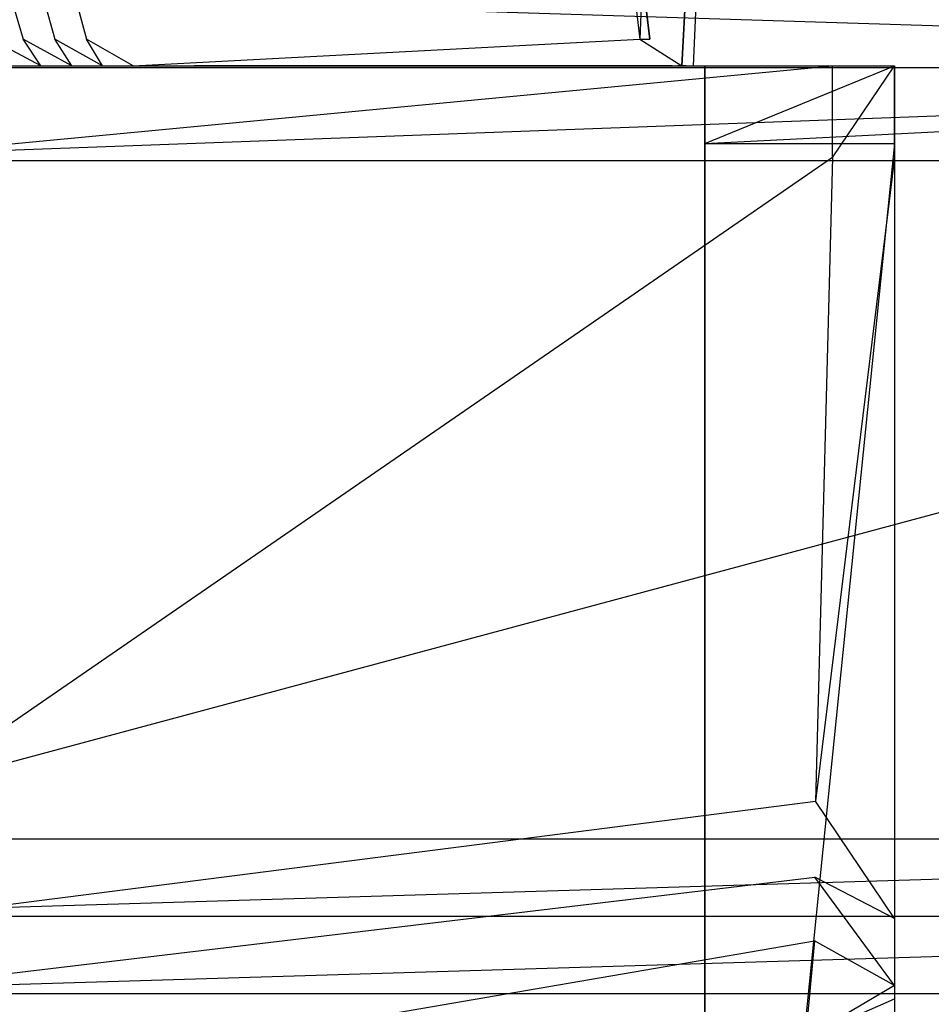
# Model space of a CAD drawing. Extents: x 0 to 0.37, y -0.56 to 0.
# Tile 17 of 25: x 0.032 to 0.094, y -0.135 to -0.067. Entities that reach past the tile are written whole.
import ezdxf

# ---------------------------------------------------------------- set-up
doc = ezdxf.new("R2010")
doc.units = 0
doc.layers.add('L0_WC_N_567610__0___REPLACEMTFO', color=7, linetype='CONTINUOUS')

msp = doc.modelspace()

# ---------------------------------------------------------------- linework, layer by layer
at = {"layer": 'L0_WC_N_567610__0___REPLACEMTFO', "color": 8}
for points, invisible_edges in [([(0.07446, -0.064045), (0.081029, 0), (0.074985, -0.068448), (0.07446, -0.064045)], 10), ([(0.074985, -0.068448), (0.081029, 0), (0.077184, -0.070272), (0.074985, -0.068448)], 13), ([(0.077184, -0.070272), (0.081029, 0), (0.07749, -0.070272), (0.077184, -0.070272)], 10), ([(0.07749, -0.070272), (0.081029, 0), (0.07796, -0.070272), (0.07749, -0.070272)], 13), ([(0.07796, -0.070272), (0.081029, 0), (0.07876, -0.070272), (0.07796, -0.070272)], 15), ([(0.07876, -0.070272), (0.081029, 0), (0.18494, -0.070272), (0.07876, -0.070272)], 15), ([(0.18494, -0.070272), (0.081029, 0), (0.18494, 0), (0.18494, -0.070272)], 15), ([(0.030625, -0.064045, 0.208886), (0.031909, -0.068448, 0.209238), (0.029697, -0.068448, 0.219922), (0.030625, -0.064045, 0.208886)], 14), ([(0.030625, -0.064045, 0.208886), (0.032864, -0.064045, 0.198247), (0.031909, -0.068448, 0.209238), (0.030625, -0.064045, 0.208886)], 14), ([(0.032864, -0.064045, 0.198247), (0.034098, -0.068448, 0.198638), (0.031909, -0.068448, 0.209238), (0.032864, -0.064045, 0.198247)], 14), ([(0.032864, -0.064045, 0.198247), (0.035088, -0.064045, 0.187662), (0.034098, -0.068448, 0.198638), (0.032864, -0.064045, 0.198247)], 14), ([(0.035088, -0.064045, 0.187662), (0.036271, -0.068448, 0.188091), (0.034098, -0.068448, 0.198638), (0.035088, -0.064045, 0.187662)], 14), ([(0.035088, -0.064045, 0.187662), (0.073778, -0.064045, 0.003252), (0.036271, -0.068448, 0.188091), (0.035088, -0.064045, 0.187662)], 14), ([(0.073778, -0.064045, 0.003252), (0.074315, -0.068448, 0.003255), (0.036271, -0.068448, 0.188091), (0.073778, -0.064045, 0.003252)], 14), ([(0.07446, -0.064045), (0.074315, -0.068448, 0.003255), (0.073778, -0.064045, 0.003252), (0.07446, -0.064045)], 14), ([(0.074315, -0.068448, 0.003255), (0.07446, -0.064045), (0.074985, -0.068448), (0.074315, -0.068448, 0.003255)], 13), ([(0.18494, -0.0704, 0.400031), (0.01139, -0.064847, 0.400031), (0.011384, -0.0704, 0.400031), (0.18494, -0.0704, 0.400031)], 13), ([(0.01139, -0.064847, 0.400031), (0.18494, -0.0704, 0.400031), (0.18494, -0.064847, 0.400031), (0.01139, -0.064847, 0.400031)], 14), ([(0.030981, -0.070271, 0.231609), (0.029697, -0.068448, 0.219922), (0.033128, -0.070271, 0.220924), (0.030981, -0.070271, 0.231609)], 14), ([(0.033128, -0.070271, 0.220924), (0.029697, -0.068448, 0.219922), (0.031909, -0.068448, 0.209238), (0.033128, -0.070271, 0.220924)], 14), ([(0.033128, -0.070271, 0.220924), (0.031909, -0.068448, 0.209238), (0.035264, -0.070271, 0.21027), (0.033128, -0.070271, 0.220924)], 14), ([(0.035264, -0.070271, 0.21027), (0.031909, -0.068448, 0.209238), (0.034098, -0.068448, 0.198638), (0.035264, -0.070271, 0.21027)], 14), ([(0.037378, -0.070271, 0.199702), (0.034098, -0.068448, 0.198638), (0.036271, -0.068448, 0.188091), (0.037378, -0.070271, 0.199702)], 14), ([(0.035264, -0.070271, 0.21027), (0.034098, -0.068448, 0.198638), (0.037378, -0.070271, 0.199702), (0.035264, -0.070271, 0.21027)], 14), ([(0.039476, -0.070271, 0.189187), (0.036271, -0.068448, 0.188091), (0.074315, -0.068448, 0.003255), (0.039476, -0.070271, 0.189187)], 14), ([(0.037378, -0.070271, 0.199702), (0.036271, -0.068448, 0.188091), (0.039476, -0.070271, 0.189187), (0.037378, -0.070271, 0.199702)], 14), ([(0.039476, -0.070271, 0.189187), (0.074315, -0.068448, 0.003255), (0.076532, -0.070272, 0.003274), (0.039476, -0.070271, 0.189187)], 14), ([(0.077184, -0.070272), (0.074315, -0.068448, 0.003255), (0.074985, -0.068448), (0.077184, -0.070272)], 13), ([(0.074315, -0.068448, 0.003255), (0.077184, -0.070272), (0.076532, -0.070272, 0.003274), (0.074315, -0.068448, 0.003255)], 14), ([(0.015088, -0.07027, 0.346121), (0.08754, -0.07027, 0.328138), (0.08754, -0.070269, 0.346586), (0.015088, -0.07027, 0.346121)], 14), ([(0.08754, -0.070269, 0.346586), (0.016865, -0.070269, 0.350277), (0.015088, -0.07027, 0.346121), (0.08754, -0.070269, 0.346586)], 13), ([(0.08754, -0.07027, 0.328138), (0.015088, -0.07027, 0.346121), (0.018484, -0.07027, 0.327527), (0.08754, -0.07027, 0.328138)], 13), ([(0.016865, -0.070269, 0.350277), (0.08754, -0.070269, 0.346586), (0.08754, -0.070269, 0.350276), (0.016865, -0.070269, 0.350277)], 14), ([(0.08754, -0.070269, 0.350276), (0.018853, -0.076792, 0.350261), (0.016865, -0.070269, 0.350277), (0.08754, -0.070269, 0.350276)], 13), ([(0.08754, -0.070271, 0.308066), (0.018484, -0.07027, 0.327527), (0.022299, -0.070271, 0.306642), (0.08754, -0.070271, 0.308066)], 13), ([(0.018484, -0.07027, 0.327527), (0.08754, -0.070271, 0.308066), (0.08754, -0.07027, 0.328138), (0.018484, -0.07027, 0.327527)], 14), ([(0.018853, -0.076792, 0.350261), (0.08754, -0.070269, 0.350276), (0.08754, -0.076567, 0.350261), (0.018853, -0.076792, 0.350261)], 14), ([(0.08754, -0.070271, 0.285926), (0.022299, -0.070271, 0.306642), (0.026485, -0.070271, 0.28371), (0.08754, -0.070271, 0.285926)], 13), ([(0.022299, -0.070271, 0.306642), (0.08754, -0.070271, 0.285926), (0.08754, -0.070271, 0.308066), (0.022299, -0.070271, 0.306642)], 14), ([(0.08754, -0.070271, 0.271961), (0.026485, -0.070271, 0.28371), (0.029195, -0.070271, 0.268851), (0.08754, -0.070271, 0.271961)], 13), ([(0.026485, -0.070271, 0.28371), (0.08754, -0.070271, 0.271961), (0.08754, -0.070271, 0.285926), (0.026485, -0.070271, 0.28371)], 14), ([(0.030648, -0.070271, 0.260865), (0.08754, -0.070271, 0.271961), (0.029195, -0.070271, 0.268851), (0.030648, -0.070271, 0.260865)], 14), ([(0.030981, -0.070271, 0.231609), (0.034805, -0.070271, 0.237987), (0.029639, -0.070271, 0.238267), (0.030981, -0.070271, 0.231609)], 14), ([(0.030648, -0.070271, 0.260865), (0.029639, -0.070271, 0.238267), (0.034805, -0.070271, 0.237987), (0.030648, -0.070271, 0.260865)], 13), ([(0.08754, -0.070271, 0.241494), (0.030648, -0.070271, 0.260865), (0.034805, -0.070271, 0.237987), (0.08754, -0.070271, 0.241494)], 13), ([(0.030648, -0.070271, 0.260865), (0.08754, -0.070271, 0.241494), (0.08754, -0.070271, 0.258006), (0.030648, -0.070271, 0.260865)], 14), ([(0.08754, -0.070271, 0.271961), (0.030648, -0.070271, 0.260865), (0.08754, -0.070271, 0.258006), (0.08754, -0.070271, 0.271961)], 13), ([(0.034805, -0.070271, 0.237987), (0.030981, -0.070271, 0.231609), (0.036016, -0.070271, 0.231304), (0.034805, -0.070271, 0.237987)], 13), ([(0.033128, -0.070271, 0.220924), (0.036016, -0.070271, 0.231304), (0.030981, -0.070271, 0.231609), (0.033128, -0.070271, 0.220924)], 14), ([(0.035264, -0.070271, 0.21027), (0.037956, -0.070271, 0.220568), (0.033128, -0.070271, 0.220924), (0.035264, -0.070271, 0.21027)], 14), ([(0.036016, -0.070271, 0.231304), (0.033128, -0.070271, 0.220924), (0.037956, -0.070271, 0.220568), (0.036016, -0.070271, 0.231304)], 13), ([(0.08754, -0.070271, 0.234401), (0.034805, -0.070271, 0.237987), (0.036016, -0.070271, 0.231304), (0.08754, -0.070271, 0.234401)], 13), ([(0.034805, -0.070271, 0.237987), (0.08754, -0.070271, 0.234401), (0.08754, -0.070271, 0.241494), (0.034805, -0.070271, 0.237987)], 14), ([(0.037956, -0.070271, 0.220568), (0.035264, -0.070271, 0.21027), (0.039884, -0.070271, 0.209871), (0.037956, -0.070271, 0.220568)], 13), ([(0.037378, -0.070271, 0.199702), (0.039884, -0.070271, 0.209871), (0.035264, -0.070271, 0.21027), (0.037378, -0.070271, 0.199702)], 14), ([(0.08755, -0.070271, 0.22377), (0.036016, -0.070271, 0.231304), (0.037956, -0.070271, 0.220568), (0.08755, -0.070271, 0.22377)], 13), ([(0.036016, -0.070271, 0.231304), (0.08755, -0.070271, 0.22377), (0.08754, -0.070271, 0.234401), (0.036016, -0.070271, 0.231304)], 14), ([(0.039884, -0.070271, 0.209871), (0.037378, -0.070271, 0.199702), (0.04179, -0.070271, 0.199275), (0.039884, -0.070271, 0.209871)], 13), ([(0.039476, -0.070271, 0.189187), (0.04179, -0.070271, 0.199275), (0.037378, -0.070271, 0.199702), (0.039476, -0.070271, 0.189187)], 14), ([(0.087515, -0.070272, 0.21314), (0.037956, -0.070271, 0.220568), (0.039884, -0.070271, 0.209871), (0.087515, -0.070272, 0.21314)], 13), ([(0.037956, -0.070271, 0.220568), (0.087515, -0.070272, 0.21314), (0.08755, -0.070271, 0.22377), (0.037956, -0.070271, 0.220568)], 14), ([(0.076532, -0.070272, 0.003274), (0.043679, -0.070271, 0.18874), (0.039476, -0.070271, 0.189187), (0.076532, -0.070272, 0.003274)], 14), ([(0.04179, -0.070271, 0.199275), (0.039476, -0.070271, 0.189187), (0.043679, -0.070271, 0.18874), (0.04179, -0.070271, 0.199275)], 13), ([(0.087523, -0.070272, 0.202508), (0.039884, -0.070271, 0.209871), (0.04179, -0.070271, 0.199275), (0.087523, -0.070272, 0.202508)], 13), ([(0.039884, -0.070271, 0.209871), (0.087523, -0.070272, 0.202508), (0.087515, -0.070272, 0.21314), (0.039884, -0.070271, 0.209871)], 14), ([(0.087243, -0.070272, 0.191886), (0.04179, -0.070271, 0.199275), (0.043679, -0.070271, 0.18874), (0.087243, -0.070272, 0.191886)], 13), ([(0.04179, -0.070271, 0.199275), (0.087243, -0.070272, 0.191886), (0.087523, -0.070272, 0.202508), (0.04179, -0.070271, 0.199275)], 14), ([(0.077856, -0.070272, 0.003207), (0.043679, -0.070271, 0.18874), (0.076925, -0.070272, 0.003155), (0.077856, -0.070272, 0.003207)], 13), ([(0.043679, -0.070271, 0.18874), (0.077856, -0.070272, 0.003207), (0.087243, -0.070272, 0.191886), (0.043679, -0.070271, 0.18874)], 14), ([(0.043679, -0.070271, 0.18874), (0.076532, -0.070272, 0.003274), (0.076925, -0.070272, 0.003155), (0.043679, -0.070271, 0.18874)], 13), ([(0.077184, -0.070272), (0.076925, -0.070272, 0.003155), (0.076532, -0.070272, 0.003274), (0.077184, -0.070272)], 14), ([(0.07749, -0.070272), (0.077856, -0.070272, 0.003207), (0.076925, -0.070272, 0.003155), (0.07749, -0.070272)], 14), ([(0.076925, -0.070272, 0.003155), (0.077184, -0.070272), (0.07749, -0.070272), (0.076925, -0.070272, 0.003155)], 13), ([(0.077856, -0.070272, 0.003207), (0.07749, -0.070272), (0.07796, -0.070272), (0.077856, -0.070272, 0.003207)], 13), ([(0.091801, -0.070272, 0.191635), (0.077856, -0.070272, 0.003207), (0.07876, -0.070272, 0.003201), (0.091801, -0.070272, 0.191635)], 13), ([(0.077856, -0.070272, 0.003207), (0.091801, -0.070272, 0.191635), (0.087243, -0.070272, 0.191886), (0.077856, -0.070272, 0.003207)], 14), ([(0.07796, -0.070272), (0.07876, -0.070272, 0.003201), (0.077856, -0.070272, 0.003207), (0.07796, -0.070272)], 14), ([(0.07876, -0.070272, 0.003201), (0.07796, -0.070272), (0.07876, -0.070272), (0.07876, -0.070272, 0.003201)], 13), ([(0.07876, -0.075605, 0.003194), (0.07876, -0.070272), (0.07876, -0.075605), (0.07876, -0.075605, 0.003194)], 13), ([(0.07876, -0.070272), (0.07876, -0.075605, 0.003194), (0.07876, -0.070272, 0.003201), (0.07876, -0.070272)], 14), ([(0.091801, -0.070272, 0.191635), (0.07876, -0.075605, 0.003194), (0.091801, -0.075605, 0.191627), (0.091801, -0.070272, 0.191635)], 13), ([(0.07876, -0.075605, 0.003194), (0.091801, -0.070272, 0.191635), (0.07876, -0.070272, 0.003201), (0.07876, -0.075605, 0.003194)], 14), ([(0.18494, -0.070272), (0.07876, -0.075605), (0.07876, -0.070272), (0.18494, -0.070272)], 13), ([(0.07876, -0.075605), (0.18494, -0.070272), (0.07876, -0.203729), (0.07876, -0.075605)], 10), ([(0.07876, -0.203729), (0.18494, -0.070272), (0.07876, -0.216881), (0.07876, -0.203729)], 13), ([(0.07876, -0.216881), (0.18494, -0.070272), (0.07876, -0.230033), (0.07876, -0.216881)], 10), ([(0.07876, -0.230033), (0.18494, -0.070272), (0.07876, -0.243185), (0.07876, -0.230033)], 13), ([(0.07876, -0.243185), (0.18494, -0.070272), (0.07876, -0.256336), (0.07876, -0.243185)], 10), ([(0.07876, -0.256336), (0.18494, -0.070272), (0.07876, -0.269488), (0.07876, -0.256336)], 13), ([(0.07876, -0.269488), (0.18494, -0.070272), (0.07876, -0.28264), (0.07876, -0.269488)], 14), ([(0.07876, -0.28264), (0.18494, -0.070272), (0.07876, -0.295792), (0.07876, -0.28264)], 15), ([(0.07876, -0.295792), (0.18494, -0.070272), (0.07876, -0.314262), (0.07876, -0.295792)], 15), ([(0.07876, -0.314262), (0.18494, -0.070272), (0.18494, -0.314262), (0.07876, -0.314262)], 15), ([(0.091801, -0.070272, 0.202263), (0.087243, -0.070272, 0.191886), (0.091801, -0.070272, 0.191635), (0.091801, -0.070272, 0.202263)], 13), ([(0.087243, -0.070272, 0.191886), (0.091801, -0.070272, 0.202263), (0.087523, -0.070272, 0.202508), (0.087243, -0.070272, 0.191886)], 14), ([(0.091801, -0.070271, 0.223521), (0.087515, -0.070272, 0.21314), (0.091801, -0.070272, 0.212892), (0.091801, -0.070271, 0.223521)], 13), ([(0.087515, -0.070272, 0.21314), (0.091801, -0.070271, 0.223521), (0.08755, -0.070271, 0.22377), (0.087515, -0.070272, 0.21314)], 14), ([(0.087523, -0.070272, 0.202508), (0.091801, -0.070272, 0.212892), (0.087515, -0.070272, 0.21314), (0.087523, -0.070272, 0.202508)], 14), ([(0.091801, -0.070272, 0.212892), (0.087523, -0.070272, 0.202508), (0.091801, -0.070272, 0.202263), (0.091801, -0.070272, 0.212892)], 13), ([(0.091801, -0.070269, 0.350276), (0.08754, -0.070269, 0.346586), (0.091801, -0.070269, 0.346586), (0.091801, -0.070269, 0.350276)], 13), ([(0.08754, -0.070269, 0.346586), (0.091801, -0.070269, 0.350276), (0.08754, -0.070269, 0.350276), (0.08754, -0.070269, 0.346586)], 14), ([(0.091801, -0.070269, 0.350276), (0.08754, -0.076567, 0.350261), (0.08754, -0.070269, 0.350276), (0.091801, -0.070269, 0.350276)], 13), ([(0.08754, -0.076567, 0.350261), (0.091801, -0.070269, 0.350276), (0.091801, -0.076567, 0.350261), (0.08754, -0.076567, 0.350261)], 14), ([(0.091801, -0.070269, 0.346586), (0.08754, -0.07027, 0.328138), (0.091801, -0.07027, 0.328138), (0.091801, -0.070269, 0.346586)], 13), ([(0.08754, -0.07027, 0.328138), (0.091801, -0.070269, 0.346586), (0.08754, -0.070269, 0.346586), (0.08754, -0.07027, 0.328138)], 14), ([(0.091801, -0.07027, 0.328138), (0.08754, -0.070271, 0.308066), (0.091801, -0.070271, 0.308066), (0.091801, -0.07027, 0.328138)], 13), ([(0.08754, -0.070271, 0.308066), (0.091801, -0.07027, 0.328138), (0.08754, -0.07027, 0.328138), (0.08754, -0.070271, 0.308066)], 14), ([(0.091801, -0.070271, 0.258006), (0.08754, -0.070271, 0.241494), (0.091801, -0.070271, 0.240817), (0.091801, -0.070271, 0.258006)], 13), ([(0.08754, -0.070271, 0.241494), (0.091801, -0.070271, 0.258006), (0.08754, -0.070271, 0.258006), (0.08754, -0.070271, 0.241494)], 14), ([(0.091801, -0.070271, 0.285926), (0.08754, -0.070271, 0.271961), (0.091801, -0.070271, 0.271961), (0.091801, -0.070271, 0.285926)], 13), ([(0.08754, -0.070271, 0.271961), (0.091801, -0.070271, 0.285926), (0.08754, -0.070271, 0.285926), (0.08754, -0.070271, 0.271961)], 14), ([(0.091801, -0.070271, 0.271961), (0.08754, -0.070271, 0.258006), (0.091801, -0.070271, 0.258006), (0.091801, -0.070271, 0.271961)], 13), ([(0.08754, -0.070271, 0.258006), (0.091801, -0.070271, 0.271961), (0.08754, -0.070271, 0.271961), (0.08754, -0.070271, 0.258006)], 14), ([(0.091801, -0.070271, 0.308066), (0.08754, -0.070271, 0.285926), (0.091801, -0.070271, 0.285926), (0.091801, -0.070271, 0.308066)], 13), ([(0.08754, -0.070271, 0.285926), (0.091801, -0.070271, 0.308066), (0.08754, -0.070271, 0.308066), (0.08754, -0.070271, 0.285926)], 14), ([(0.091801, -0.070271, 0.240817), (0.08754, -0.070271, 0.234401), (0.091801, -0.070271, 0.234149), (0.091801, -0.070271, 0.240817)], 13), ([(0.08754, -0.070271, 0.234401), (0.091801, -0.070271, 0.240817), (0.08754, -0.070271, 0.241494), (0.08754, -0.070271, 0.234401)], 14), ([(0.08755, -0.070271, 0.22377), (0.091801, -0.070271, 0.234149), (0.08754, -0.070271, 0.234401), (0.08755, -0.070271, 0.22377)], 14), ([(0.091801, -0.070271, 0.234149), (0.08755, -0.070271, 0.22377), (0.091801, -0.070271, 0.223521), (0.091801, -0.070271, 0.234149)], 13), ([(0.091801, -0.070269, 0.350276), (0.091801, -0.076515, 0.346574), (0.091801, -0.076567, 0.350261), (0.091801, -0.070269, 0.350276)], 13), ([(0.091801, -0.076515, 0.346574), (0.091801, -0.070269, 0.350276), (0.091801, -0.070269, 0.346586), (0.091801, -0.076515, 0.346574)], 14), ([(0.091801, -0.070269, 0.346586), (0.091801, -0.076254, 0.328138), (0.091801, -0.076515, 0.346574), (0.091801, -0.070269, 0.346586)], 13), ([(0.091801, -0.076254, 0.328138), (0.091801, -0.070269, 0.346586), (0.091801, -0.07027, 0.328138), (0.091801, -0.076254, 0.328138)], 14), ([(0.091801, -0.070271, 0.308066), (0.091801, -0.076254, 0.328138), (0.091801, -0.07027, 0.328138), (0.091801, -0.070271, 0.308066)], 14), ([(0.091801, -0.076255, 0.258006), (0.091801, -0.070271, 0.240817), (0.091801, -0.076255, 0.240801), (0.091801, -0.076255, 0.258006)], 13), ([(0.091801, -0.070271, 0.240817), (0.091801, -0.076255, 0.258006), (0.091801, -0.070271, 0.258006), (0.091801, -0.070271, 0.240817)], 14), ([(0.091801, -0.076254, 0.328138), (0.091801, -0.070271, 0.308066), (0.091801, -0.076255, 0.308066), (0.091801, -0.076254, 0.328138)], 13), ([(0.091801, -0.076255, 0.308066), (0.091801, -0.070271, 0.285926), (0.091801, -0.076255, 0.285926), (0.091801, -0.076255, 0.308066)], 13), ([(0.091801, -0.070271, 0.285926), (0.091801, -0.076255, 0.308066), (0.091801, -0.070271, 0.308066), (0.091801, -0.070271, 0.285926)], 14), ([(0.091801, -0.076255, 0.271961), (0.091801, -0.070271, 0.258006), (0.091801, -0.076255, 0.258006), (0.091801, -0.076255, 0.271961)], 13), ([(0.091801, -0.070271, 0.258006), (0.091801, -0.076255, 0.271961), (0.091801, -0.070271, 0.271961), (0.091801, -0.070271, 0.258006)], 14), ([(0.091801, -0.076255, 0.285926), (0.091801, -0.070271, 0.271961), (0.091801, -0.076255, 0.271961), (0.091801, -0.076255, 0.285926)], 13), ([(0.091801, -0.070271, 0.271961), (0.091801, -0.076255, 0.285926), (0.091801, -0.070271, 0.285926), (0.091801, -0.070271, 0.271961)], 14), ([(0.091801, -0.076255, 0.240801), (0.091801, -0.070271, 0.234149), (0.091801, -0.076255, 0.234136), (0.091801, -0.076255, 0.240801)], 13), ([(0.091801, -0.070271, 0.234149), (0.091801, -0.076255, 0.240801), (0.091801, -0.070271, 0.240817), (0.091801, -0.070271, 0.234149)], 14), ([(0.091801, -0.070272, 0.212892), (0.091801, -0.076145, 0.223505), (0.091801, -0.070271, 0.223521), (0.091801, -0.070272, 0.212892)], 14), ([(0.091801, -0.070271, 0.234149), (0.091801, -0.076145, 0.223505), (0.091801, -0.076255, 0.234136), (0.091801, -0.070271, 0.234149)], 13), ([(0.091801, -0.076145, 0.223505), (0.091801, -0.070271, 0.234149), (0.091801, -0.070271, 0.223521), (0.091801, -0.076145, 0.223505)], 14), ([(0.091801, -0.076145, 0.223505), (0.091801, -0.070272, 0.212892), (0.091801, -0.076529, 0.212838), (0.091801, -0.076145, 0.223505)], 13), ([(0.091801, -0.070272, 0.202263), (0.091801, -0.075605, 0.191627), (0.091801, -0.076447, 0.202205), (0.091801, -0.070272, 0.202263)], 13), ([(0.091801, -0.075605, 0.191627), (0.091801, -0.070272, 0.202263), (0.091801, -0.070272, 0.191635), (0.091801, -0.075605, 0.191627)], 14), ([(0.091801, -0.070272, 0.212892), (0.091801, -0.076447, 0.202205), (0.091801, -0.076529, 0.212838), (0.091801, -0.070272, 0.212892)], 13), ([(0.091801, -0.076447, 0.202205), (0.091801, -0.070272, 0.212892), (0.091801, -0.070272, 0.202263), (0.091801, -0.076447, 0.202205)], 14), ([(0.011385, -0.07681, 0.400031), (0.18494, -0.0704, 0.400031), (0.011384, -0.0704, 0.400031), (0.011385, -0.07681, 0.400031)], 13), ([(0.18494, -0.0704, 0.400031), (0.011385, -0.07681, 0.400031), (0.18494, -0.07681, 0.400031), (0.18494, -0.0704, 0.400031)], 14), ([(0.07876, -0.075605, 0.003194), (0.07876, -0.203729), (0.07876, -0.204148, 0.003247), (0.07876, -0.075605, 0.003194)], 13), ([(0.07876, -0.203729), (0.07876, -0.075605, 0.003194), (0.07876, -0.075605), (0.07876, -0.203729)], 14), ([(0.091801, -0.075605, 0.191627), (0.07876, -0.204148, 0.003247), (0.091801, -0.194568, 0.192392), (0.091801, -0.075605, 0.191627)], 14), ([(0.07876, -0.075605, 0.003194), (0.07876, -0.204148, 0.003247), (0.091801, -0.075605, 0.191627), (0.07876, -0.075605, 0.003194)], 14), ([(0.091801, -0.1884, 0.20253), (0.091801, -0.075605, 0.191627), (0.091801, -0.194568, 0.192392), (0.091801, -0.1884, 0.20253)], 13), ([(0.091801, -0.075605, 0.191627), (0.091801, -0.1884, 0.20253), (0.091801, -0.076447, 0.202205), (0.091801, -0.075605, 0.191627)], 14), ([(0.091801, -0.164132, 0.234339), (0.091801, -0.076145, 0.223505), (0.091801, -0.172645, 0.223915), (0.091801, -0.164132, 0.234339)], 13), ([(0.091801, -0.076145, 0.223505), (0.091801, -0.164132, 0.234339), (0.091801, -0.076255, 0.234136), (0.091801, -0.076145, 0.223505)], 14), ([(0.091801, -0.076529, 0.212838), (0.091801, -0.172645, 0.223915), (0.091801, -0.076145, 0.223505), (0.091801, -0.076529, 0.212838)], 14), ([(0.091801, -0.124075, 0.346618), (0.091801, -0.076254, 0.328138), (0.091801, -0.127635, 0.328135), (0.091801, -0.124075, 0.346618)], 13), ([(0.091801, -0.076254, 0.328138), (0.091801, -0.124075, 0.346618), (0.091801, -0.076515, 0.346574), (0.091801, -0.076254, 0.328138)], 14), ([(0.091801, -0.076255, 0.308066), (0.091801, -0.127635, 0.328135), (0.091801, -0.076254, 0.328138), (0.091801, -0.076255, 0.308066)], 14), ([(0.091801, -0.142742, 0.27099), (0.091801, -0.076255, 0.258006), (0.091801, -0.149825, 0.255701), (0.091801, -0.142742, 0.27099)], 13), ([(0.091801, -0.076255, 0.258006), (0.091801, -0.142742, 0.27099), (0.091801, -0.076255, 0.271961), (0.091801, -0.076255, 0.258006)], 14), ([(0.091801, -0.137841, 0.285106), (0.091801, -0.076255, 0.271961), (0.091801, -0.142742, 0.27099), (0.091801, -0.137841, 0.285106)], 13), ([(0.091801, -0.076255, 0.271961), (0.091801, -0.137841, 0.285106), (0.091801, -0.076255, 0.285926), (0.091801, -0.076255, 0.271961)], 14), ([(0.091801, -0.131537, 0.309619), (0.091801, -0.076255, 0.285926), (0.091801, -0.137841, 0.285106), (0.091801, -0.131537, 0.309619)], 13), ([(0.091801, -0.076255, 0.285926), (0.091801, -0.131537, 0.309619), (0.091801, -0.076255, 0.308066), (0.091801, -0.076255, 0.285926)], 14), ([(0.091801, -0.149825, 0.255701), (0.091801, -0.076255, 0.240801), (0.091801, -0.159132, 0.240903), (0.091801, -0.149825, 0.255701)], 13), ([(0.091801, -0.076255, 0.240801), (0.091801, -0.149825, 0.255701), (0.091801, -0.076255, 0.258006), (0.091801, -0.076255, 0.240801)], 14), ([(0.091801, -0.127635, 0.328135), (0.091801, -0.076255, 0.308066), (0.091801, -0.131537, 0.309619), (0.091801, -0.127635, 0.328135)], 13), ([(0.091801, -0.159132, 0.240903), (0.091801, -0.076255, 0.234136), (0.091801, -0.164132, 0.234339), (0.091801, -0.159132, 0.240903)], 13), ([(0.091801, -0.076255, 0.234136), (0.091801, -0.159132, 0.240903), (0.091801, -0.076255, 0.240801), (0.091801, -0.076255, 0.234136)], 14), ([(0.091801, -0.18023, 0.214173), (0.091801, -0.076447, 0.202205), (0.091801, -0.1884, 0.20253), (0.091801, -0.18023, 0.214173)], 13), ([(0.091801, -0.076447, 0.202205), (0.091801, -0.18023, 0.214173), (0.091801, -0.076529, 0.212838), (0.091801, -0.076447, 0.202205)], 14), ([(0.011393, -0.123412, 0.400031), (0.18494, -0.07681, 0.400031), (0.011385, -0.07681, 0.400031), (0.011393, -0.123412, 0.400031)], 13), ([(0.18494, -0.07681, 0.400031), (0.011393, -0.123412, 0.400031), (0.18494, -0.123412, 0.400031), (0.18494, -0.07681, 0.400031)], 14), ([(0.08754, -0.076567, 0.350261), (0.01888, -0.123872, 0.350058), (0.018853, -0.076792, 0.350261), (0.08754, -0.076567, 0.350261)], 14), ([(0.08754, -0.076567, 0.350261), (0.086384, -0.120811, 0.350238), (0.01888, -0.123872, 0.350058), (0.08754, -0.076567, 0.350261)], 14), ([(0.091801, -0.076567, 0.350261), (0.086384, -0.120811, 0.350238), (0.08754, -0.076567, 0.350261), (0.091801, -0.076567, 0.350261)], 14), ([(0.091801, -0.076567, 0.350261), (0.091801, -0.123363, 0.350315), (0.086384, -0.120811, 0.350238), (0.091801, -0.076567, 0.350261)], 14), ([(0.091801, -0.123363, 0.350315), (0.091801, -0.076515, 0.346574), (0.091801, -0.124075, 0.346618), (0.091801, -0.123363, 0.350315)], 13), ([(0.091801, -0.076515, 0.346574), (0.091801, -0.123363, 0.350315), (0.091801, -0.076567, 0.350261), (0.091801, -0.076515, 0.346574)], 14), ([(0.091801, -0.172645, 0.223915), (0.091801, -0.076529, 0.212838), (0.091801, -0.18023, 0.214173), (0.091801, -0.172645, 0.223915)], 13), ([(0.086384, -0.120811, 0.350238), (0.018881, -0.129437, 0.350054), (0.01888, -0.123872, 0.350058), (0.086384, -0.120811, 0.350238)], 13), ([(0.018881, -0.129437, 0.350054), (0.086384, -0.120811, 0.350238), (0.086341, -0.126044, 0.350234), (0.018881, -0.129437, 0.350054)], 14), ([(0.086384, -0.120811, 0.350238), (0.091801, -0.128873, 0.350311), (0.086341, -0.126044, 0.350234), (0.086384, -0.120811, 0.350238)], 13), ([(0.091801, -0.128873, 0.350311), (0.086384, -0.120811, 0.350238), (0.091801, -0.123363, 0.350315), (0.091801, -0.128873, 0.350311)], 14), ([(0.011393, -0.128727, 0.400031), (0.18494, -0.123412, 0.400031), (0.011393, -0.123412, 0.400031), (0.011393, -0.128727, 0.400031)], 13), ([(0.18494, -0.123412, 0.400031), (0.011393, -0.128727, 0.400031), (0.18494, -0.128727, 0.400031), (0.18494, -0.123412, 0.400031)], 14), ([(0.091801, -0.124075, 0.346618), (0.091801, -0.128873, 0.350311), (0.091801, -0.123363, 0.350315), (0.091801, -0.124075, 0.346618)], 14), ([(0.091801, -0.127635, 0.328135), (0.091801, -0.129615, 0.346618), (0.091801, -0.124075, 0.346618), (0.091801, -0.127635, 0.328135)], 14), ([(0.091801, -0.128873, 0.350311), (0.091801, -0.124075, 0.346618), (0.091801, -0.129615, 0.346618), (0.091801, -0.128873, 0.350311)], 13), ([(0.086341, -0.126044, 0.350234), (0.018883, -0.134086, 0.350051), (0.018881, -0.129437, 0.350054), (0.086341, -0.126044, 0.350234)], 13), ([(0.018883, -0.134086, 0.350051), (0.086341, -0.126044, 0.350234), (0.086305, -0.130416, 0.350231), (0.018883, -0.134086, 0.350051)], 14), ([(0.086341, -0.126044, 0.350234), (0.091801, -0.133476, 0.350308), (0.086305, -0.130416, 0.350231), (0.086341, -0.126044, 0.350234)], 13), ([(0.091801, -0.133476, 0.350308), (0.086341, -0.126044, 0.350234), (0.091801, -0.128873, 0.350311), (0.091801, -0.133476, 0.350308)], 14), ([(0.091801, -0.131537, 0.309619), (0.091801, -0.133326, 0.328154), (0.091801, -0.127635, 0.328135), (0.091801, -0.131537, 0.309619)], 14), ([(0.091801, -0.129615, 0.346618), (0.091801, -0.127635, 0.328135), (0.091801, -0.133326, 0.328154), (0.091801, -0.129615, 0.346618)], 13), ([(0.011393, -0.134042, 0.400031), (0.18494, -0.128727, 0.400031), (0.011393, -0.128727, 0.400031), (0.011393, -0.134042, 0.400031)], 13), ([(0.18494, -0.128727, 0.400031), (0.011393, -0.134042, 0.400031), (0.18494, -0.134042, 0.400031), (0.18494, -0.128727, 0.400031)], 14), ([(0.091801, -0.129615, 0.346618), (0.091801, -0.133476, 0.350308), (0.091801, -0.128873, 0.350311), (0.091801, -0.129615, 0.346618)], 14), ([(0.091801, -0.133326, 0.328154), (0.091801, -0.134392, 0.346632), (0.091801, -0.129615, 0.346618), (0.091801, -0.133326, 0.328154)], 14), ([(0.091801, -0.133476, 0.350308), (0.091801, -0.129615, 0.346618), (0.091801, -0.134392, 0.346632), (0.091801, -0.133476, 0.350308)], 13), ([(0.086305, -0.130416, 0.350231), (0.018884, -0.141971, 0.350046), (0.018883, -0.134086, 0.350051), (0.086305, -0.130416, 0.350231)], 13), ([(0.018884, -0.141971, 0.350046), (0.086305, -0.130416, 0.350231), (0.081544, -0.135154, 0.350226), (0.018884, -0.141971, 0.350046)], 14), ([(0.086305, -0.130416, 0.350231), (0.085686, -0.137077, 0.350303), (0.081544, -0.135154, 0.350226), (0.086305, -0.130416, 0.350231)], 14), ([(0.091801, -0.133476, 0.350308), (0.085686, -0.137077, 0.350303), (0.086305, -0.130416, 0.350231), (0.091801, -0.133476, 0.350308)], 14), ([(0.091801, -0.137841, 0.285106), (0.091801, -0.137875, 0.307843), (0.091801, -0.131537, 0.309619), (0.091801, -0.137841, 0.285106)], 14), ([(0.091801, -0.133326, 0.328154), (0.091801, -0.131537, 0.309619), (0.091801, -0.137875, 0.307843), (0.091801, -0.133326, 0.328154)], 13), ([(0.091801, -0.133476, 0.350308), (0.091801, -0.134392, 0.346632), (0.085686, -0.137077, 0.350303), (0.091801, -0.133476, 0.350308)], 14), ([(0.091801, -0.137875, 0.307843), (0.091806, -0.138971, 0.328251), (0.091801, -0.133326, 0.328154), (0.091801, -0.137875, 0.307843)], 14), ([(0.091801, -0.134392, 0.346632), (0.091801, -0.133326, 0.328154), (0.091806, -0.138971, 0.328251), (0.091801, -0.134392, 0.346632)], 13), ([(0.011393, -0.141716, 0.400031), (0.18494, -0.134042, 0.400031), (0.011393, -0.134042, 0.400031), (0.011393, -0.141716, 0.400031)], 13), ([(0.18494, -0.134042, 0.400031), (0.011393, -0.141716, 0.400031), (0.184949, -0.143029, 0.400031), (0.18494, -0.134042, 0.400031)], 14), ([(0.085686, -0.137077, 0.350303), (0.091801, -0.134392, 0.346632), (0.0857, -0.138093, 0.346471), (0.085686, -0.137077, 0.350303)], 14), ([(0.091801, -0.134392, 0.346632), (0.091806, -0.138971, 0.328251), (0.0857, -0.138093, 0.346471), (0.091801, -0.134392, 0.346632)], 14)]:
    msp.add_3dface(points, dxfattribs=dict(at, invisible_edges=invisible_edges))

doc.saveas('drawing.dxf')
